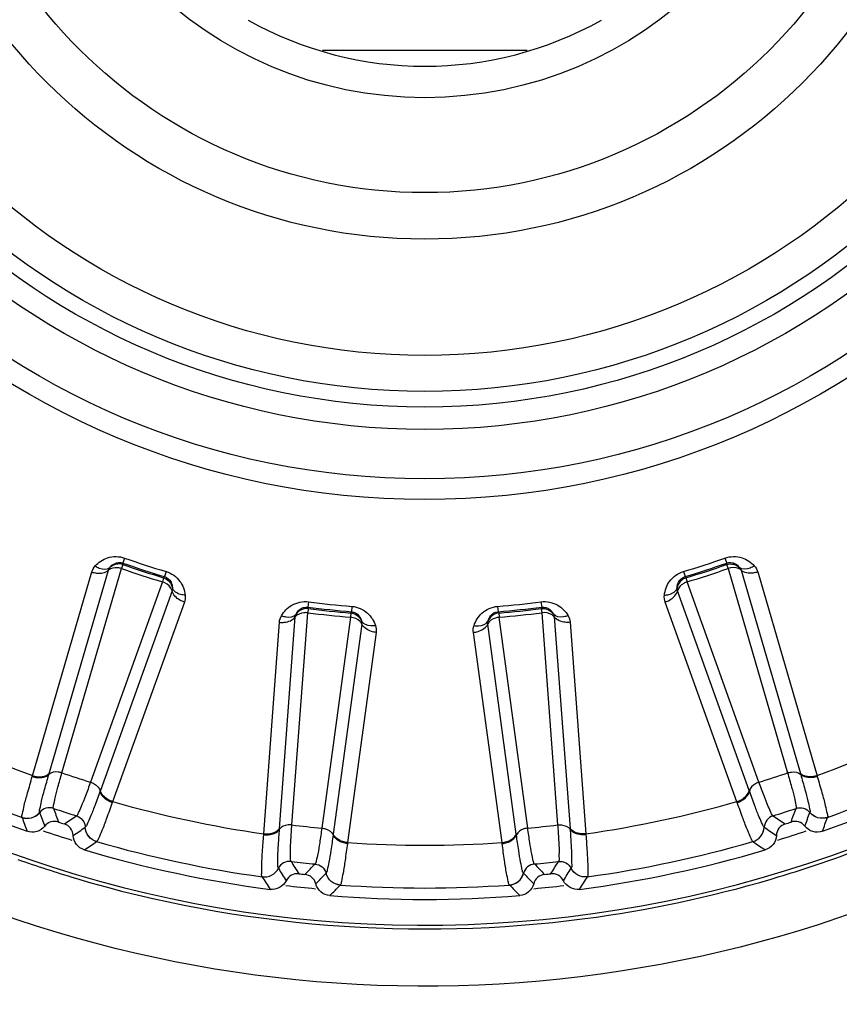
# Model space of a CAD drawing. Header units: millimetres. Extents: x 0 to 4000, y 0 to 3000.
# Tile 101 of 171: x 1494 to 1507, y 1654 to 1670. Entities that reach past the tile are written whole.
import ezdxf

# ---------------------------------------------------------------- set-up
doc = ezdxf.new("R2010")
doc.units = ezdxf.units.MM
doc.header["$LTSCALE"] = 219.99956
doc.layers.get('0').update_dxf_attribs({"linetype": 'CONTINUOUS'})
doc.layers.add('SUPERFICI', color=7, linetype='CONTINUOUS')

msp = doc.modelspace()

# ---------------------------------------------------------------- linework, layer by layer
at = {"color": 7, "linetype": 'CONTINUOUS'}
msp.add_line((1502.329, 1669.18), (1499.075, 1669.18), dxfattribs=at)
at = {"color": 9, "linetype": 'CONTINUOUS'}
for p, q in [((1495.928, 1661.109), (1495.9, 1661.029)), ((1505.476, 1661.109), (1505.504, 1661.029)), ((1494.727, 1657.68), (1495.671, 1660.917)), ((1495.901, 1661.005), (1495.9, 1661.029)), ((1505.504, 1661.029), (1505.503, 1661.005)), ((1505.733, 1660.917), (1506.677, 1657.68)), ((1494.464, 1657.648), (1495.407, 1660.887)), ((1496.563, 1660.814), (1496.548, 1660.795)), ((1496.587, 1660.895), (1496.563, 1660.814)), ((1504.816, 1660.895), (1504.841, 1660.814)), ((1504.856, 1660.795), (1504.841, 1660.814)), ((1505.997, 1660.887), (1506.94, 1657.648)), ((1496.682, 1660.588), (1495.543, 1657.414)), ((1505.86, 1657.414), (1504.722, 1660.588)), ((1496.878, 1660.409), (1495.737, 1657.234)), ((1498.854, 1660.413), (1498.843, 1660.329)), ((1498.849, 1660.306), (1498.843, 1660.329)), ((1499.543, 1660.34), (1499.537, 1660.256)), ((1501.86, 1660.34), (1501.867, 1660.256)), ((1502.55, 1660.413), (1502.561, 1660.329)), ((1502.561, 1660.329), (1502.555, 1660.306)), ((1505.666, 1657.234), (1504.525, 1660.409)), ((1498.392, 1656.809), (1498.642, 1660.172)), ((1499.537, 1660.256), (1499.526, 1660.235)), ((1501.878, 1660.235), (1501.867, 1660.256)), ((1502.761, 1660.172), (1503.012, 1656.809)), ((1498.141, 1656.723), (1498.39, 1660.088)), ((1499.7, 1660.06), (1499.246, 1656.719)), ((1502.158, 1656.719), (1501.704, 1660.06)), ((1503.014, 1660.088), (1503.262, 1656.723)), ((1499.929, 1659.926), (1499.473, 1656.583)), ((1501.931, 1656.583), (1501.475, 1659.926)), ((1494.459, 1657.634), (1494.464, 1657.648)), ((1494.723, 1657.667), (1494.727, 1657.68)), ((1506.677, 1657.68), (1506.681, 1657.667)), ((1506.94, 1657.648), (1506.944, 1657.634)), ((1495.543, 1657.414), (1495.539, 1657.402)), ((1505.865, 1657.402), (1505.86, 1657.414)), ((1495.737, 1657.234), (1495.732, 1657.22)), ((1505.671, 1657.22), (1505.666, 1657.234)), ((1494.297, 1656.984), (1494.296, 1656.985)), ((1494.577, 1657.063), (1494.576, 1657.064)), ((1506.827, 1657.064), (1506.827, 1657.063)), ((1507.107, 1656.985), (1507.107, 1656.984)), ((1495.303, 1656.828), (1495.302, 1656.827)), ((1506.101, 1656.827), (1506.101, 1656.828)), ((1498.14, 1656.708), (1498.141, 1656.723)), ((1498.391, 1656.796), (1498.392, 1656.809)), ((1499.246, 1656.719), (1499.244, 1656.706)), ((1502.16, 1656.706), (1502.158, 1656.719)), ((1503.012, 1656.809), (1503.013, 1656.796)), ((1503.262, 1656.723), (1503.264, 1656.708)), ((1495.483, 1656.599), (1495.482, 1656.599)), ((1499.473, 1656.583), (1499.471, 1656.568)), ((1501.933, 1656.568), (1501.931, 1656.583)), ((1505.921, 1656.599), (1505.921, 1656.599)), ((1498.373, 1656.175), (1498.373, 1656.175)), ((1499.133, 1656.095), (1499.132, 1656.095)), ((1502.272, 1656.095), (1502.271, 1656.095)), ((1503.031, 1656.175), (1503.03, 1656.175)), ((1498.116, 1656.039), (1498.115, 1656.04)), ((1499.356, 1655.909), (1499.356, 1655.909)), ((1502.048, 1655.909), (1502.047, 1655.909)), ((1503.288, 1656.04), (1503.288, 1656.039))]:
    msp.add_line(p, q, dxfattribs=at)
for radius in [12.641, 12.312, 11.526, 11.17, 10.922]:
    msp.add_circle((1500.702, 1674.68), radius, dxfattribs=at)
at = {"color": 7, "linetype": 'CONTINUOUS'}
for radius in [10.349, 8.5, 7.76, 6.25]:
    msp.add_circle((1500.702, 1674.68), radius, dxfattribs=at)
at = {"color": 9, "linetype": 'CONTINUOUS'}
for centre, radius, start, end in [((1500.702, 1674.68), 19.409, 123.941, 344.2998), ((1500.702, 1674.68), 14.387, 250.6186, 253.3814), ((1500.702, 1674.68), 14.387, 286.6186, 289.3814), ((1500.702, 1674.68), 14.471, 250.6186, 253.3814), ((1500.702, 1674.68), 14.471, 286.6186, 289.3814), ((1500.702, 1674.68), 14.471, 262.6186, 265.3814), ((1500.702, 1674.68), 14.387, 262.6186, 265.3814), ((1500.702, 1674.68), 14.387, 274.6186, 277.3814), ((1500.702, 1674.68), 14.471, 274.6186, 277.3814), ((1500.702, 1674.68), 18.138, 242.1157, 249.8843), ((1500.702, 1674.68), 18.138, 290.1157, 297.8843), ((1500.702, 1674.68), 18.819, 241.9001, 250.0999), ((1500.702, 1674.68), 18.819, 289.9001, 298.0999), ((1500.678, 1674.7), 19.499, 289.6141, 298.5327), ((1500.702, 1674.68), 18.138, 254.1157, 261.8843), ((1500.702, 1674.68), 18.138, 278.1157, 285.8843), ((1564.396, 1682.596), 74.342, 200.0875, 200.26673), ((1565.066, 1682.872), 74.837, 200.12065, 200.29737), ((1453.445, 1719.139), 74.837, 303.70276, 303.87948), ((1547.959, 1719.139), 74.837, 236.12065, 236.29737), ((1436.337, 1682.871), 74.837, 339.70276, 339.87948), ((1437.007, 1682.596), 74.342, 339.73327, 339.9125), ((1563.58, 1682.27), 73.753, 200.05014, 200.23253), ((1437.824, 1682.27), 73.753, 339.76761, 339.95), ((1500.702, 1674.68), 18.909, 251.2847, 252.7224), ((1453.825, 1718.523), 74.342, 303.73327, 303.9125), ((1547.579, 1718.523), 74.342, 236.0875, 236.26673), ((1500.702, 1674.68), 18.909, 287.2721, 288.7141), ((1454.293, 1717.779), 73.753, 303.76761, 303.95), ((1500.702, 1674.68), 18.819, 253.9001, 262.0999), ((1500.702, 1674.68), 18.138, 266.1157, 273.8843), ((1500.702, 1674.68), 18.819, 277.9001, 286.0999), ((1547.11, 1717.779), 73.753, 236.05014, 236.23253), ((1500.719, 1674.701), 19.497, 250.5558, 253.3893), ((1561.957, 1696.075), 74.837, 212.12065, 212.29737), ((1445.234, 1708.343), 74.837, 315.70276, 315.87948), ((1556.17, 1708.343), 74.837, 224.12065, 224.29737), ((1439.447, 1696.074), 74.837, 327.70276, 327.87948), ((1500.723, 1674.585), 19.375, 286.4577, 289.6046), ((1561.359, 1695.666), 74.342, 212.0875, 212.26673), ((1445.734, 1707.819), 74.342, 315.73327, 315.9125), ((1555.67, 1707.819), 74.342, 224.0875, 224.26673), ((1440.045, 1695.666), 74.342, 327.73327, 327.9125), ((1560.628, 1695.177), 73.753, 212.05014, 212.23253), ((1500.702, 1674.68), 18.909, 263.2816, 264.7322), ((1446.347, 1707.188), 73.753, 315.76761, 315.95), ((1500.702, 1674.68), 18.819, 265.9001, 274.0999), ((1555.057, 1707.189), 73.753, 224.05014, 224.23253), ((1500.702, 1674.68), 18.909, 275.2693, 276.7213), ((1440.776, 1695.177), 73.753, 327.76761, 327.95), ((1500.69, 1674.708), 19.502, 277.5314, 286.4485)]:
    msp.add_arc(centre, radius, start, end, dxfattribs=at)
at = {"color": 7, "linetype": 'CONTINUOUS'}
for radius, start, end in [(5.75, 240.7468, 299.2532), (19, 241.4429, 250.5571), (19, 289.4429, 298.5571), (18.7, 251.8479, 252.1521), (18.7, 287.8479, 288.1521), (19, 253.4429, 262.5571), (19, 277.4429, 286.5571), (18.7, 263.8479, 264.1521), (18.7, 275.8479, 276.1521), (19, 265.4429, 274.5571)]:
    msp.add_arc((1500.702, 1674.68), radius, start, end, dxfattribs=at)
at = {"color": 9, "linetype": 'CONTINUOUS'}
for points, knots in [([(1520.525, 1669.706), (1519.687, 1666.404), (1516.255, 1660.114), (1507.225, 1654.435), (1496.565, 1653.8), (1490.098, 1656.928), (1487.488, 1659.134)], [0, 0, 0, 0, 0.249539, 0.499407, 0.749696, 1, 1, 1, 1]), ([(1495.46, 1660.983), (1495.513, 1661.041), (1495.659, 1661.14), (1495.842, 1661.139), (1495.928, 1661.109)], [0, 0, 0, 0, 0.463856, 1, 1, 1, 1]), ([(1505.476, 1661.109), (1505.561, 1661.139), (1505.745, 1661.14), (1505.891, 1661.041), (1505.943, 1660.983)], [0, 0, 0, 0, 0.536509, 1, 1, 1, 1]), ([(1495.407, 1660.887), (1495.431, 1660.879), (1495.518, 1660.859), (1495.623, 1660.873), (1495.671, 1660.917)], [0, 0, 0, 0, 0.283328, 1, 1, 1, 1]), ([(1495.46, 1660.983), (1495.481, 1660.969), (1495.55, 1660.932), (1495.651, 1660.923), (1495.695, 1660.959)], [0, 0, 0, 0, 0.303467, 1, 1, 1, 1]), ([(1495.879, 1660.942), (1495.859, 1660.948), (1495.791, 1660.963), (1495.709, 1660.951), (1495.671, 1660.917)], [0, 0, 0, 0, 0.283581, 1, 1, 1, 1]), ([(1495.695, 1660.959), (1495.714, 1660.984), (1495.771, 1661.036), (1495.857, 1661.044), (1495.9, 1661.029)], [0, 0, 0, 0, 0.406732, 1, 1, 1, 1]), ([(1505.504, 1661.029), (1505.546, 1661.044), (1505.632, 1661.036), (1505.69, 1660.984), (1505.709, 1660.959)], [0, 0, 0, 0, 0.592774, 1, 1, 1, 1]), ([(1505.733, 1660.917), (1505.721, 1660.927), (1505.658, 1660.964), (1505.579, 1660.959), (1505.525, 1660.942)], [0, 0, 0, 0, 0.216192, 1, 1, 1, 1]), ([(1505.943, 1660.983), (1505.923, 1660.969), (1505.853, 1660.932), (1505.752, 1660.923), (1505.709, 1660.959)], [0, 0, 0, 0, 0.303467, 1, 1, 1, 1]), ([(1505.997, 1660.887), (1505.973, 1660.879), (1505.886, 1660.859), (1505.781, 1660.873), (1505.733, 1660.917)], [0, 0, 0, 0, 0.283328, 1, 1, 1, 1]), ([(1496.563, 1660.814), (1496.606, 1660.801), (1496.671, 1660.744), (1496.687, 1660.667), (1496.688, 1660.637)], [0, 0, 0, 0, 0.592774, 1, 1, 1, 1]), ([(1496.587, 1660.895), (1496.674, 1660.869), (1496.823, 1660.762), (1496.883, 1660.596), (1496.891, 1660.518)], [0, 0, 0, 0, 0.536509, 1, 1, 1, 1]), ([(1504.513, 1660.518), (1504.521, 1660.596), (1504.581, 1660.762), (1504.73, 1660.869), (1504.816, 1660.895)], [0, 0, 0, 0, 0.463856, 1, 1, 1, 1]), ([(1504.716, 1660.637), (1504.717, 1660.667), (1504.733, 1660.744), (1504.797, 1660.801), (1504.841, 1660.814)], [0, 0, 0, 0, 0.406732, 1, 1, 1, 1]), ([(1496.682, 1660.588), (1496.679, 1660.603), (1496.649, 1660.67), (1496.582, 1660.713), (1496.529, 1660.731)], [0, 0, 0, 0, 0.216192, 1, 1, 1, 1]), ([(1496.878, 1660.409), (1496.854, 1660.417), (1496.772, 1660.452), (1496.695, 1660.525), (1496.682, 1660.588)], [0, 0, 0, 0, 0.283328, 1, 1, 1, 1]), ([(1496.891, 1660.518), (1496.867, 1660.519), (1496.788, 1660.529), (1496.702, 1660.582), (1496.688, 1660.637)], [0, 0, 0, 0, 0.303467, 1, 1, 1, 1]), ([(1504.513, 1660.518), (1504.537, 1660.519), (1504.615, 1660.529), (1504.702, 1660.582), (1504.716, 1660.637)], [0, 0, 0, 0, 0.303467, 1, 1, 1, 1]), ([(1504.525, 1660.409), (1504.55, 1660.417), (1504.632, 1660.452), (1504.708, 1660.525), (1504.722, 1660.588)], [0, 0, 0, 0, 0.283328, 1, 1, 1, 1]), ([(1504.875, 1660.731), (1504.856, 1660.724), (1504.791, 1660.696), (1504.732, 1660.638), (1504.722, 1660.588)], [0, 0, 0, 0, 0.283581, 1, 1, 1, 1]), ([(1498.423, 1660.192), (1498.462, 1660.26), (1498.584, 1660.388), (1498.764, 1660.424), (1498.854, 1660.413)], [0, 0, 0, 0, 0.46388, 1, 1, 1, 1]), ([(1498.657, 1660.218), (1498.67, 1660.246), (1498.716, 1660.309), (1498.798, 1660.335), (1498.843, 1660.329)], [0, 0, 0, 0, 0.406876, 1, 1, 1, 1]), ([(1499.543, 1660.34), (1499.633, 1660.333), (1499.802, 1660.26), (1499.894, 1660.109), (1499.919, 1660.035)], [0, 0, 0, 0, 0.536509, 1, 1, 1, 1]), ([(1501.485, 1660.035), (1501.509, 1660.109), (1501.602, 1660.26), (1501.77, 1660.333), (1501.86, 1660.34)], [0, 0, 0, 0, 0.463856, 1, 1, 1, 1]), ([(1502.55, 1660.413), (1502.64, 1660.424), (1502.819, 1660.388), (1502.941, 1660.26), (1502.981, 1660.192)], [0, 0, 0, 0, 0.535992, 1, 1, 1, 1]), ([(1502.561, 1660.329), (1502.605, 1660.335), (1502.688, 1660.309), (1502.733, 1660.246), (1502.747, 1660.218)], [0, 0, 0, 0, 0.592617, 1, 1, 1, 1]), ([(1498.39, 1660.088), (1498.416, 1660.085), (1498.505, 1660.084), (1498.604, 1660.119), (1498.642, 1660.172)], [0, 0, 0, 0, 0.283328, 1, 1, 1, 1]), ([(1498.423, 1660.192), (1498.446, 1660.184), (1498.521, 1660.161), (1498.622, 1660.174), (1498.657, 1660.218)], [0, 0, 0, 0, 0.303467, 1, 1, 1, 1]), ([(1498.84, 1660.239), (1498.82, 1660.241), (1498.75, 1660.241), (1498.672, 1660.213), (1498.642, 1660.172)], [0, 0, 0, 0, 0.283581, 1, 1, 1, 1]), ([(1499.7, 1660.06), (1499.694, 1660.075), (1499.651, 1660.134), (1499.576, 1660.161), (1499.52, 1660.168)], [0, 0, 0, 0, 0.216192, 1, 1, 1, 1]), ([(1499.537, 1660.256), (1499.581, 1660.253), (1499.656, 1660.21), (1499.688, 1660.139), (1499.695, 1660.109)], [0, 0, 0, 0, 0.592774, 1, 1, 1, 1]), ([(1501.883, 1660.168), (1501.863, 1660.165), (1501.795, 1660.151), (1501.724, 1660.107), (1501.704, 1660.06)], [0, 0, 0, 0, 0.283581, 1, 1, 1, 1]), ([(1501.708, 1660.109), (1501.716, 1660.139), (1501.747, 1660.21), (1501.822, 1660.253), (1501.867, 1660.256)], [0, 0, 0, 0, 0.406732, 1, 1, 1, 1]), ([(1502.761, 1660.172), (1502.752, 1660.184), (1502.698, 1660.233), (1502.619, 1660.245), (1502.563, 1660.239)], [0, 0, 0, 0, 0.216192, 1, 1, 1, 1]), ([(1502.981, 1660.192), (1502.958, 1660.184), (1502.882, 1660.161), (1502.782, 1660.174), (1502.747, 1660.218)], [0, 0, 0, 0, 0.303467, 1, 1, 1, 1]), ([(1503.014, 1660.088), (1502.988, 1660.085), (1502.899, 1660.084), (1502.799, 1660.119), (1502.761, 1660.172)], [0, 0, 0, 0, 0.283328, 1, 1, 1, 1]), ([(1499.919, 1660.035), (1499.895, 1660.031), (1499.816, 1660.025), (1499.72, 1660.058), (1499.695, 1660.109)], [0, 0, 0, 0, 0.303467, 1, 1, 1, 1]), ([(1499.929, 1659.926), (1499.904, 1659.928), (1499.816, 1659.946), (1499.726, 1660.001), (1499.7, 1660.06)], [0, 0, 0, 0, 0.283328, 1, 1, 1, 1]), ([(1501.475, 1659.926), (1501.5, 1659.928), (1501.588, 1659.946), (1501.678, 1660.001), (1501.704, 1660.06)], [0, 0, 0, 0, 0.283328, 1, 1, 1, 1]), ([(1501.485, 1660.035), (1501.509, 1660.031), (1501.588, 1660.025), (1501.683, 1660.058), (1501.708, 1660.109)], [0, 0, 0, 0, 0.303467, 1, 1, 1, 1]), ([(1494.296, 1656.985), (1494.29, 1657.004), (1494.31, 1657.07), (1494.334, 1657.198), (1494.391, 1657.395), (1494.434, 1657.547), (1494.459, 1657.634)], [0, 0, 0, 0, 0.087869, 0.289341, 0.597382, 1, 1, 1, 1]), ([(1494.459, 1657.634), (1494.484, 1657.626), (1494.571, 1657.607), (1494.676, 1657.623), (1494.723, 1657.667)], [0, 0, 0, 0, 0.283026, 1, 1, 1, 1]), ([(1494.464, 1657.648), (1494.488, 1657.64), (1494.575, 1657.621), (1494.679, 1657.636), (1494.727, 1657.68)], [0, 0, 0, 0, 0.283838, 1, 1, 1, 1]), ([(1494.576, 1657.064), (1494.57, 1657.082), (1494.588, 1657.144), (1494.609, 1657.263), (1494.661, 1657.446), (1494.7, 1657.587), (1494.723, 1657.667)], [0, 0, 0, 0, 0.089971, 0.2921, 0.599425, 1, 1, 1, 1]), ([(1494.93, 1657.693), (1494.911, 1657.699), (1494.842, 1657.714), (1494.76, 1657.702), (1494.723, 1657.667)], [0, 0, 0, 0, 0.284072, 1, 1, 1, 1]), ([(1506.473, 1657.693), (1506.493, 1657.699), (1506.561, 1657.714), (1506.643, 1657.702), (1506.681, 1657.667)], [0, 0, 0, 0, 0.284072, 1, 1, 1, 1]), ([(1506.94, 1657.648), (1506.916, 1657.64), (1506.829, 1657.621), (1506.724, 1657.636), (1506.677, 1657.68)], [0, 0, 0, 0, 0.283838, 1, 1, 1, 1]), ([(1506.681, 1657.667), (1506.704, 1657.587), (1506.743, 1657.446), (1506.794, 1657.263), (1506.816, 1657.144), (1506.833, 1657.082), (1506.827, 1657.064)], [0, 0, 0, 0, 0.400593, 0.707917, 0.910027, 1, 1, 1, 1]), ([(1506.944, 1657.634), (1506.92, 1657.626), (1506.833, 1657.607), (1506.728, 1657.623), (1506.681, 1657.667)], [0, 0, 0, 0, 0.283026, 1, 1, 1, 1]), ([(1506.944, 1657.634), (1506.97, 1657.547), (1507.013, 1657.395), (1507.07, 1657.198), (1507.093, 1657.07), (1507.114, 1657.004), (1507.107, 1656.985)], [0, 0, 0, 0, 0.402637, 0.710677, 0.912127, 1, 1, 1, 1]), ([(1495.386, 1657.545), (1495.406, 1657.538), (1495.47, 1657.51), (1495.529, 1657.452), (1495.539, 1657.402)], [0, 0, 0, 0, 0.284072, 1, 1, 1, 1]), ([(1506.017, 1657.545), (1505.998, 1657.538), (1505.934, 1657.51), (1505.875, 1657.452), (1505.865, 1657.402)], [0, 0, 0, 0, 0.284072, 1, 1, 1, 1]), ([(1495.539, 1657.402), (1495.511, 1657.324), (1495.459, 1657.187), (1495.393, 1657.008), (1495.34, 1656.9), (1495.318, 1656.839), (1495.303, 1656.828)], [0, 0, 0, 0, 0.400593, 0.707917, 0.910027, 1, 1, 1, 1]), ([(1495.732, 1657.22), (1495.708, 1657.228), (1495.626, 1657.264), (1495.551, 1657.338), (1495.539, 1657.402)], [0, 0, 0, 0, 0.283026, 1, 1, 1, 1]), ([(1495.737, 1657.234), (1495.713, 1657.242), (1495.631, 1657.278), (1495.556, 1657.351), (1495.543, 1657.414)], [0, 0, 0, 0, 0.283838, 1, 1, 1, 1]), ([(1505.666, 1657.234), (1505.691, 1657.242), (1505.772, 1657.278), (1505.848, 1657.351), (1505.86, 1657.414)], [0, 0, 0, 0, 0.283838, 1, 1, 1, 1]), ([(1505.671, 1657.22), (1505.696, 1657.228), (1505.777, 1657.264), (1505.853, 1657.338), (1505.865, 1657.402)], [0, 0, 0, 0, 0.283026, 1, 1, 1, 1]), ([(1506.101, 1656.828), (1506.086, 1656.839), (1506.063, 1656.9), (1506.011, 1657.008), (1505.944, 1657.187), (1505.893, 1657.324), (1505.865, 1657.402)], [0, 0, 0, 0, 0.089971, 0.2921, 0.599425, 1, 1, 1, 1]), ([(1494.796, 1657.128), (1494.758, 1657.14), (1494.673, 1657.142), (1494.602, 1657.094), (1494.577, 1657.063)], [0, 0, 0, 0, 0.499968, 1, 1, 1, 1]), ([(1495.732, 1657.22), (1495.702, 1657.135), (1495.648, 1656.987), (1495.578, 1656.793), (1495.522, 1656.677), (1495.499, 1656.611), (1495.483, 1656.599)], [0, 0, 0, 0, 0.402637, 0.710677, 0.912127, 1, 1, 1, 1]), ([(1505.921, 1656.599), (1505.905, 1656.611), (1505.882, 1656.677), (1505.826, 1656.793), (1505.756, 1656.987), (1505.701, 1657.135), (1505.671, 1657.22)], [0, 0, 0, 0, 0.087869, 0.289341, 0.597382, 1, 1, 1, 1]), ([(1506.607, 1657.128), (1506.645, 1657.14), (1506.731, 1657.142), (1506.802, 1657.094), (1506.827, 1657.063)], [0, 0, 0, 0, 0.499968, 1, 1, 1, 1]), ([(1494.296, 1656.985), (1494.344, 1656.968), (1494.454, 1656.963), (1494.544, 1657.024), (1494.576, 1657.064)], [0, 0, 0, 0, 0.499945, 1, 1, 1, 1]), ([(1494.297, 1656.984), (1494.344, 1656.967), (1494.454, 1656.962), (1494.545, 1657.023), (1494.577, 1657.063)], [0, 0, 0, 0, 0.499968, 1, 1, 1, 1]), ([(1495.162, 1657.009), (1495.201, 1656.997), (1495.271, 1656.948), (1495.3, 1656.867), (1495.302, 1656.827)], [0, 0, 0, 0, 0.499968, 1, 1, 1, 1]), ([(1506.241, 1657.009), (1506.203, 1656.997), (1506.132, 1656.948), (1506.103, 1656.867), (1506.101, 1656.827)], [0, 0, 0, 0, 0.499968, 1, 1, 1, 1]), ([(1507.107, 1656.985), (1507.06, 1656.968), (1506.95, 1656.963), (1506.859, 1657.024), (1506.827, 1657.064)], [0, 0, 0, 0, 0.499945, 1, 1, 1, 1]), ([(1507.107, 1656.984), (1507.059, 1656.967), (1506.95, 1656.962), (1506.859, 1657.023), (1506.827, 1657.063)], [0, 0, 0, 0, 0.499968, 1, 1, 1, 1]), ([(1495.483, 1656.599), (1495.434, 1656.613), (1495.343, 1656.674), (1495.305, 1656.777), (1495.303, 1656.828)], [0, 0, 0, 0, 0.499945, 1, 1, 1, 1]), ([(1498.588, 1656.864), (1498.568, 1656.866), (1498.498, 1656.866), (1498.42, 1656.837), (1498.391, 1656.796)], [0, 0, 0, 0, 0.284072, 1, 1, 1, 1]), ([(1502.815, 1656.864), (1502.836, 1656.866), (1502.906, 1656.866), (1502.983, 1656.837), (1503.013, 1656.796)], [0, 0, 0, 0, 0.284072, 1, 1, 1, 1]), ([(1505.921, 1656.599), (1505.969, 1656.613), (1506.061, 1656.674), (1506.098, 1656.777), (1506.101, 1656.828)], [0, 0, 0, 0, 0.499945, 1, 1, 1, 1]), ([(1495.482, 1656.599), (1495.433, 1656.613), (1495.342, 1656.674), (1495.305, 1656.776), (1495.302, 1656.827)], [0, 0, 0, 0, 0.499968, 1, 1, 1, 1]), ([(1498.115, 1656.04), (1498.105, 1656.057), (1498.111, 1656.126), (1498.108, 1656.256), (1498.123, 1656.461), (1498.133, 1656.619), (1498.14, 1656.708)], [0, 0, 0, 0, 0.087869, 0.289341, 0.597382, 1, 1, 1, 1]), ([(1498.14, 1656.708), (1498.165, 1656.706), (1498.255, 1656.705), (1498.354, 1656.742), (1498.391, 1656.796)], [0, 0, 0, 0, 0.283026, 1, 1, 1, 1]), ([(1498.141, 1656.723), (1498.167, 1656.721), (1498.256, 1656.72), (1498.355, 1656.756), (1498.392, 1656.809)], [0, 0, 0, 0, 0.283838, 1, 1, 1, 1]), ([(1498.373, 1656.175), (1498.363, 1656.191), (1498.368, 1656.256), (1498.364, 1656.377), (1498.376, 1656.567), (1498.385, 1656.713), (1498.391, 1656.796)], [0, 0, 0, 0, 0.089971, 0.2921, 0.599425, 1, 1, 1, 1]), ([(1499.065, 1656.814), (1499.085, 1656.812), (1499.154, 1656.797), (1499.224, 1656.753), (1499.244, 1656.706)], [0, 0, 0, 0, 0.284072, 1, 1, 1, 1]), ([(1499.244, 1656.706), (1499.233, 1656.624), (1499.211, 1656.479), (1499.183, 1656.291), (1499.154, 1656.173), (1499.145, 1656.109), (1499.133, 1656.095)], [0, 0, 0, 0, 0.400593, 0.707917, 0.910027, 1, 1, 1, 1]), ([(1499.471, 1656.568), (1499.446, 1656.571), (1499.358, 1656.589), (1499.269, 1656.646), (1499.244, 1656.706)], [0, 0, 0, 0, 0.283026, 1, 1, 1, 1]), ([(1499.473, 1656.583), (1499.448, 1656.586), (1499.36, 1656.604), (1499.271, 1656.66), (1499.246, 1656.719)], [0, 0, 0, 0, 0.283838, 1, 1, 1, 1]), ([(1501.931, 1656.583), (1501.956, 1656.586), (1502.043, 1656.604), (1502.132, 1656.66), (1502.158, 1656.719)], [0, 0, 0, 0, 0.283838, 1, 1, 1, 1]), ([(1501.933, 1656.568), (1501.958, 1656.571), (1502.045, 1656.589), (1502.134, 1656.646), (1502.16, 1656.706)], [0, 0, 0, 0, 0.283026, 1, 1, 1, 1]), ([(1502.339, 1656.814), (1502.318, 1656.812), (1502.25, 1656.797), (1502.18, 1656.753), (1502.16, 1656.706)], [0, 0, 0, 0, 0.284072, 1, 1, 1, 1]), ([(1502.271, 1656.095), (1502.259, 1656.109), (1502.249, 1656.173), (1502.22, 1656.291), (1502.193, 1656.479), (1502.171, 1656.624), (1502.16, 1656.706)], [0, 0, 0, 0, 0.089971, 0.2921, 0.599425, 1, 1, 1, 1]), ([(1503.262, 1656.723), (1503.237, 1656.721), (1503.148, 1656.72), (1503.049, 1656.756), (1503.012, 1656.809)], [0, 0, 0, 0, 0.283838, 1, 1, 1, 1]), ([(1503.013, 1656.796), (1503.019, 1656.713), (1503.028, 1656.567), (1503.04, 1656.377), (1503.036, 1656.256), (1503.04, 1656.191), (1503.031, 1656.175)], [0, 0, 0, 0, 0.400593, 0.707917, 0.910027, 1, 1, 1, 1]), ([(1503.264, 1656.708), (1503.238, 1656.706), (1503.149, 1656.705), (1503.05, 1656.742), (1503.013, 1656.796)], [0, 0, 0, 0, 0.283026, 1, 1, 1, 1]), ([(1503.264, 1656.708), (1503.271, 1656.619), (1503.281, 1656.461), (1503.296, 1656.256), (1503.292, 1656.126), (1503.298, 1656.057), (1503.288, 1656.04)], [0, 0, 0, 0, 0.402637, 0.710677, 0.912127, 1, 1, 1, 1]), ([(1505.921, 1656.599), (1505.97, 1656.613), (1506.061, 1656.674), (1506.099, 1656.776), (1506.101, 1656.827)], [0, 0, 0, 0, 0.499968, 1, 1, 1, 1]), ([(1499.471, 1656.568), (1499.459, 1656.479), (1499.437, 1656.323), (1499.409, 1656.119), (1499.378, 1655.993), (1499.37, 1655.924), (1499.356, 1655.909)], [0, 0, 0, 0, 0.402637, 0.710677, 0.912127, 1, 1, 1, 1]), ([(1502.047, 1655.909), (1502.034, 1655.924), (1502.026, 1655.993), (1501.995, 1656.119), (1501.967, 1656.323), (1501.944, 1656.479), (1501.933, 1656.568)], [0, 0, 0, 0, 0.087869, 0.289341, 0.597382, 1, 1, 1, 1]), ([(1498.575, 1656.283), (1498.535, 1656.288), (1498.451, 1656.272), (1498.391, 1656.21), (1498.373, 1656.175)], [0, 0, 0, 0, 0.499968, 1, 1, 1, 1]), ([(1498.958, 1656.243), (1498.997, 1656.239), (1499.077, 1656.206), (1499.122, 1656.133), (1499.132, 1656.095)], [0, 0, 0, 0, 0.499968, 1, 1, 1, 1]), ([(1502.446, 1656.243), (1502.406, 1656.239), (1502.327, 1656.206), (1502.282, 1656.133), (1502.272, 1656.095)], [0, 0, 0, 0, 0.499968, 1, 1, 1, 1]), ([(1502.829, 1656.283), (1502.869, 1656.288), (1502.953, 1656.272), (1503.012, 1656.21), (1503.03, 1656.175)], [0, 0, 0, 0, 0.499968, 1, 1, 1, 1]), ([(1498.115, 1656.04), (1498.166, 1656.033), (1498.274, 1656.051), (1498.35, 1656.13), (1498.373, 1656.175)], [0, 0, 0, 0, 0.499945, 1, 1, 1, 1]), ([(1498.116, 1656.039), (1498.166, 1656.032), (1498.274, 1656.05), (1498.35, 1656.129), (1498.373, 1656.175)], [0, 0, 0, 0, 0.499968, 1, 1, 1, 1]), ([(1499.356, 1655.909), (1499.305, 1655.912), (1499.203, 1655.953), (1499.145, 1656.046), (1499.132, 1656.095)], [0, 0, 0, 0, 0.499968, 1, 1, 1, 1]), ([(1499.356, 1655.909), (1499.306, 1655.913), (1499.204, 1655.953), (1499.146, 1656.046), (1499.133, 1656.095)], [0, 0, 0, 0, 0.499945, 1, 1, 1, 1]), ([(1502.047, 1655.909), (1502.098, 1655.913), (1502.2, 1655.953), (1502.258, 1656.046), (1502.271, 1656.095)], [0, 0, 0, 0, 0.499945, 1, 1, 1, 1]), ([(1502.048, 1655.909), (1502.099, 1655.912), (1502.201, 1655.953), (1502.259, 1656.046), (1502.272, 1656.095)], [0, 0, 0, 0, 0.499968, 1, 1, 1, 1]), ([(1503.288, 1656.039), (1503.237, 1656.032), (1503.13, 1656.05), (1503.053, 1656.129), (1503.03, 1656.175)], [0, 0, 0, 0, 0.499968, 1, 1, 1, 1]), ([(1503.288, 1656.04), (1503.238, 1656.033), (1503.13, 1656.051), (1503.054, 1656.13), (1503.031, 1656.175)], [0, 0, 0, 0, 0.499945, 1, 1, 1, 1])]:
    msp.add_open_spline(points, degree=3, knots=knots, dxfattribs=at)
for points in [[(1495.407, 1660.887), (1495.417, 1660.922), (1495.436, 1660.956), (1495.46, 1660.983)], [(1495.671, 1660.917), (1495.675, 1660.932), (1495.684, 1660.949), (1495.698, 1660.955)], [(1495.901, 1661.005), (1495.834, 1661.029), (1495.745, 1661.009), (1495.695, 1660.959)], [(1505.503, 1661.005), (1505.569, 1661.029), (1505.659, 1661.009), (1505.709, 1660.959)], [(1505.709, 1660.959), (1505.719, 1660.948), (1505.731, 1660.932), (1505.728, 1660.917)], [(1505.943, 1660.983), (1505.968, 1660.956), (1505.987, 1660.922), (1505.997, 1660.887)], [(1496.548, 1660.795), (1496.615, 1660.775), (1496.676, 1660.706), (1496.688, 1660.637)], [(1504.856, 1660.795), (1504.788, 1660.775), (1504.728, 1660.706), (1504.716, 1660.637)], [(1496.688, 1660.637), (1496.689, 1660.621), (1496.689, 1660.602), (1496.678, 1660.591)], [(1504.722, 1660.588), (1504.716, 1660.603), (1504.713, 1660.622), (1504.721, 1660.635)], [(1496.891, 1660.518), (1496.895, 1660.482), (1496.891, 1660.443), (1496.878, 1660.409)], [(1504.525, 1660.409), (1504.513, 1660.443), (1504.509, 1660.482), (1504.513, 1660.518)], [(1498.849, 1660.306), (1498.779, 1660.315), (1498.696, 1660.277), (1498.657, 1660.218)], [(1502.555, 1660.306), (1502.625, 1660.315), (1502.708, 1660.277), (1502.747, 1660.218)], [(1498.39, 1660.088), (1498.393, 1660.124), (1498.404, 1660.161), (1498.423, 1660.192)], [(1498.642, 1660.172), (1498.643, 1660.187), (1498.648, 1660.206), (1498.661, 1660.214)], [(1499.526, 1660.235), (1499.596, 1660.229), (1499.669, 1660.174), (1499.695, 1660.109)], [(1501.878, 1660.235), (1501.808, 1660.229), (1501.734, 1660.174), (1501.708, 1660.109)], [(1502.747, 1660.218), (1502.755, 1660.205), (1502.762, 1660.187), (1502.756, 1660.172)], [(1502.981, 1660.192), (1502.999, 1660.161), (1503.011, 1660.124), (1503.014, 1660.088)], [(1499.695, 1660.109), (1499.7, 1660.094), (1499.704, 1660.075), (1499.695, 1660.062)], [(1499.919, 1660.035), (1499.93, 1660), (1499.934, 1659.962), (1499.929, 1659.926)], [(1501.475, 1659.926), (1501.47, 1659.962), (1501.473, 1660), (1501.485, 1660.035)], [(1501.704, 1660.06), (1501.702, 1660.076), (1501.702, 1660.095), (1501.713, 1660.106)], [(1495.145, 1656.017), (1497.741, 1655.243), (1500.56, 1655.019), (1503.246, 1655.374)]]:
    msp.add_open_spline(points, degree=3, dxfattribs=at)
at = {"color": 7, "linetype": 'CONTINUOUS'}
for points, knots in [([(1494.657, 1656.845), (1494.625, 1656.805), (1494.535, 1656.743), (1494.425, 1656.747), (1494.377, 1656.764)], [0, 0, 0, 0, 0.500004, 1, 1, 1, 1]), ([(1494.876, 1656.911), (1494.838, 1656.924), (1494.752, 1656.925), (1494.682, 1656.876), (1494.657, 1656.845)], [0, 0, 0, 0, 0.500013, 1, 1, 1, 1]), ([(1495.109, 1656.698), (1495.107, 1656.738), (1495.079, 1656.819), (1495.009, 1656.868), (1494.971, 1656.88)], [0, 0, 0, 0, 0.500002, 1, 1, 1, 1]), ([(1506.433, 1656.88), (1506.395, 1656.868), (1506.325, 1656.819), (1506.296, 1656.738), (1506.295, 1656.698)], [0, 0, 0, 0, 0.499998, 1, 1, 1, 1]), ([(1506.747, 1656.845), (1506.722, 1656.876), (1506.651, 1656.925), (1506.566, 1656.924), (1506.528, 1656.911)], [0, 0, 0, 0, 0.499987, 1, 1, 1, 1]), ([(1507.026, 1656.764), (1506.978, 1656.747), (1506.869, 1656.743), (1506.778, 1656.805), (1506.747, 1656.845)], [0, 0, 0, 0, 0.499996, 1, 1, 1, 1]), ([(1495.287, 1656.468), (1495.239, 1656.483), (1495.148, 1656.544), (1495.111, 1656.647), (1495.109, 1656.698)], [0, 0, 0, 0, 0.499993, 1, 1, 1, 1]), ([(1506.295, 1656.698), (1506.293, 1656.647), (1506.256, 1656.544), (1506.165, 1656.483), (1506.116, 1656.468)], [0, 0, 0, 0, 0.500007, 1, 1, 1, 1]), ([(1498.698, 1656.088), (1498.658, 1656.092), (1498.574, 1656.076), (1498.515, 1656.014), (1498.497, 1655.978)], [0, 0, 0, 0, 0.500013, 1, 1, 1, 1]), ([(1498.97, 1655.928), (1498.96, 1655.967), (1498.915, 1656.04), (1498.836, 1656.074), (1498.797, 1656.078)], [0, 0, 0, 0, 0.499987, 1, 1, 1, 1]), ([(1502.607, 1656.078), (1502.567, 1656.074), (1502.488, 1656.04), (1502.444, 1655.967), (1502.434, 1655.928)], [0, 0, 0, 0, 0.500013, 1, 1, 1, 1]), ([(1502.907, 1655.978), (1502.889, 1656.014), (1502.83, 1656.076), (1502.746, 1656.092), (1502.706, 1656.088)], [0, 0, 0, 0, 0.499987, 1, 1, 1, 1]), ([(1498.497, 1655.978), (1498.475, 1655.932), (1498.399, 1655.853), (1498.291, 1655.834), (1498.241, 1655.84)], [0, 0, 0, 0, 0.500004, 1, 1, 1, 1]), ([(1499.192, 1655.74), (1499.141, 1655.744), (1499.04, 1655.785), (1498.982, 1655.879), (1498.97, 1655.928)], [0, 0, 0, 0, 0.499998, 1, 1, 1, 1]), ([(1502.434, 1655.928), (1502.421, 1655.879), (1502.364, 1655.785), (1502.262, 1655.744), (1502.211, 1655.74)], [0, 0, 0, 0, 0.500002, 1, 1, 1, 1]), ([(1503.163, 1655.84), (1503.113, 1655.834), (1503.005, 1655.853), (1502.929, 1655.932), (1502.907, 1655.978)], [0, 0, 0, 0, 0.499996, 1, 1, 1, 1])]:
    msp.add_open_spline(points, degree=3, knots=knots, dxfattribs=at)
at = {"layer": 'SUPERFICI', "color": 9, "linetype": 'CONTINUOUS'}
for p, q in [((1494.93, 1657.693), (1495.879, 1660.942)), ((1495.901, 1661.005), (1495.879, 1660.942)), ((1505.503, 1661.005), (1505.525, 1660.942)), ((1505.525, 1660.942), (1506.473, 1657.693)), ((1496.548, 1660.795), (1496.529, 1660.731)), ((1504.856, 1660.795), (1504.875, 1660.731)), ((1496.529, 1660.731), (1495.386, 1657.545)), ((1506.017, 1657.545), (1504.875, 1660.731)), ((1498.849, 1660.306), (1498.84, 1660.239)), ((1502.555, 1660.306), (1502.563, 1660.239)), ((1498.588, 1656.864), (1498.84, 1660.239)), ((1499.52, 1660.168), (1499.065, 1656.814)), ((1499.526, 1660.235), (1499.52, 1660.168)), ((1501.878, 1660.235), (1501.883, 1660.168)), ((1502.339, 1656.814), (1501.883, 1660.168)), ((1502.563, 1660.239), (1502.815, 1656.864))]:
    msp.add_line(p, q, dxfattribs=at)
for radius, start, end in [(14.56, 250.6549, 253.3451), (14.493, 250.6549, 253.3451), (14.493, 286.6549, 289.3451), (14.56, 286.6549, 289.3451), (14.493, 262.6549, 265.3451), (14.493, 274.6549, 277.3451), (14.56, 262.6549, 265.3451), (14.56, 274.6549, 277.3451), (17.941, 251.2343, 252.7657), (17.941, 287.2343, 288.7657), (18.519, 251.4047, 252.5953), (18.519, 287.4047, 288.5953), (17.941, 263.2343, 264.7657), (17.941, 275.2343, 276.7657), (18.519, 263.4047, 264.5953), (18.519, 275.4047, 276.5953)]:
    msp.add_arc((1500.702, 1674.68), radius, start, end, dxfattribs=at)
for points, knots in [([(1494.796, 1657.128), (1494.79, 1657.143), (1494.807, 1657.203), (1494.825, 1657.313), (1494.873, 1657.486), (1494.909, 1657.618), (1494.93, 1657.693)], [0, 0, 0, 0, 0.088068, 0.289559, 0.597579, 1, 1, 1, 1]), ([(1506.473, 1657.693), (1506.495, 1657.618), (1506.531, 1657.486), (1506.579, 1657.313), (1506.597, 1657.203), (1506.614, 1657.143), (1506.607, 1657.128)], [0, 0, 0, 0, 0.402339, 0.710389, 0.911899, 1, 1, 1, 1]), ([(1495.386, 1657.545), (1495.36, 1657.472), (1495.311, 1657.343), (1495.248, 1657.175), (1495.198, 1657.075), (1495.177, 1657.018), (1495.162, 1657.009)], [0, 0, 0, 0, 0.402339, 0.710389, 0.911899, 1, 1, 1, 1]), ([(1506.241, 1657.009), (1506.227, 1657.018), (1506.205, 1657.075), (1506.155, 1657.175), (1506.093, 1657.343), (1506.044, 1657.472), (1506.017, 1657.545)], [0, 0, 0, 0, 0.088068, 0.289559, 0.597579, 1, 1, 1, 1]), ([(1498.575, 1656.283), (1498.565, 1656.297), (1498.569, 1656.359), (1498.564, 1656.471), (1498.575, 1656.65), (1498.583, 1656.786), (1498.588, 1656.864)], [0, 0, 0, 0, 0.088068, 0.289559, 0.597579, 1, 1, 1, 1]), ([(1502.815, 1656.864), (1502.821, 1656.786), (1502.829, 1656.65), (1502.84, 1656.471), (1502.834, 1656.359), (1502.839, 1656.297), (1502.829, 1656.283)], [0, 0, 0, 0, 0.402339, 0.710389, 0.911899, 1, 1, 1, 1]), ([(1499.065, 1656.814), (1499.054, 1656.737), (1499.033, 1656.601), (1499.007, 1656.424), (1498.979, 1656.316), (1498.97, 1656.255), (1498.958, 1656.243)], [0, 0, 0, 0, 0.402339, 0.710389, 0.911899, 1, 1, 1, 1]), ([(1502.446, 1656.243), (1502.434, 1656.255), (1502.425, 1656.316), (1502.397, 1656.424), (1502.37, 1656.601), (1502.349, 1656.737), (1502.339, 1656.814)], [0, 0, 0, 0, 0.088068, 0.289559, 0.597579, 1, 1, 1, 1])]:
    msp.add_open_spline(points, degree=3, knots=knots, dxfattribs=at)

doc.saveas('drawing.dxf')
